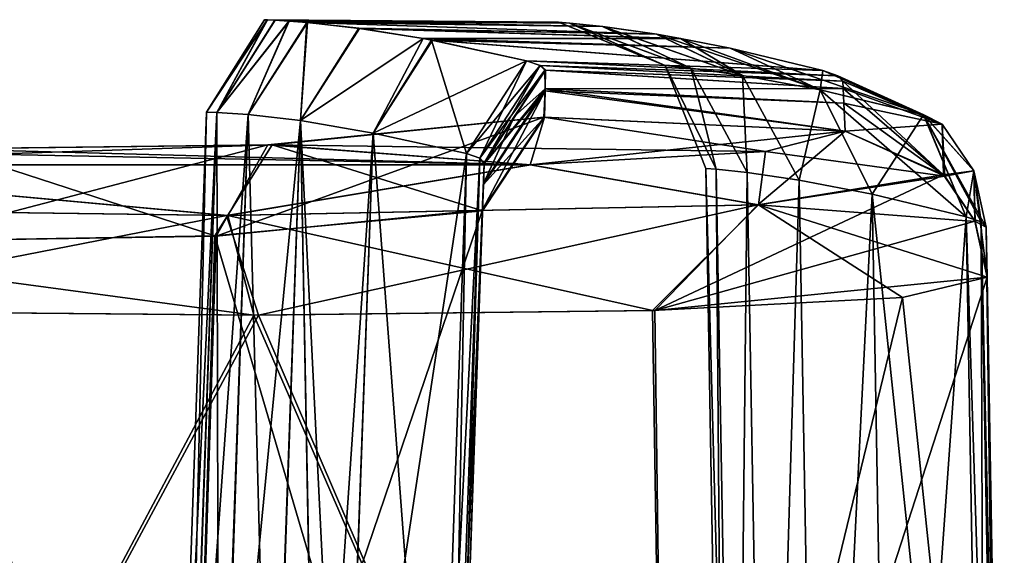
# Model space of a CAD drawing. Extents: x -65 to 803, y -691 to 80.
# Tile 144 of 256: x 51.71 to 57, y 3.12 to 5.99. Entities that reach past the tile are written whole.
import ezdxf

# ---------------------------------------------------------------- set-up
doc = ezdxf.new("R2010")
doc.units = 0
doc.header["$LTSCALE"] = 101.851852
for name, color, linetype in [('424', 7, 'CONTINUOUS'), ('425', 7, 'CONTINUOUS'), ('426', 7, 'CONTINUOUS'), ('427', 7, 'CONTINUOUS'), ('428', 7, 'CONTINUOUS'), ('429', 7, 'CONTINUOUS'), ('459', 7, 'CONTINUOUS'), ('460', 7, 'CONTINUOUS'), ('461', 7, 'CONTINUOUS'), ('462', 7, 'CONTINUOUS'), ('463', 7, 'CONTINUOUS'), ('464', 7, 'CONTINUOUS'), ('465', 7, 'CONTINUOUS'), ('466', 7, 'CONTINUOUS'), ('520', 7, 'CONTINUOUS'), ('521', 7, 'CONTINUOUS'), ('522', 7, 'CONTINUOUS'), ('524', 7, 'CONTINUOUS'), ('525', 7, 'CONTINUOUS'), ('526', 7, 'CONTINUOUS'), ('547', 7, 'CONTINUOUS'), ('548', 7, 'CONTINUOUS'), ('549', 7, 'CONTINUOUS'), ('550', 7, 'CONTINUOUS'), ('551', 7, 'CONTINUOUS'), ('552', 7, 'CONTINUOUS'), ('553', 7, 'CONTINUOUS'), ('554', 7, 'CONTINUOUS'), ('557', 7, 'CONTINUOUS')]:
    doc.layers.add(name, color=color, linetype=linetype)

msp = doc.modelspace()

# ---------------------------------------------------------------- linework, layer by layer
at = {"layer": '424', "color": 7, "linetype": 'CONTINUOUS'}
for points in [[(53.0692, 5.3222, -48.9796), (54.1979, 4.9679, -43.5), (54.531, 5.4702, -43.5174), (53.0692, 5.3222, -48.9796)], [(51.0546, 4.8037, -51.0665), (52.761, 4.8325, -48.8459), (51.3222, 5.3006, -51.2812), (51.0546, 4.8037, -51.0665)], [(51.3222, 5.3006, -51.2812), (52.761, 4.8325, -48.8459), (53.0692, 5.3222, -48.9796), (51.3222, 5.3006, -51.2812)], [(52.761, 4.8325, -48.8459), (54.1979, 4.9679, -43.5), (53.0692, 5.3222, -48.9796), (52.761, 4.8325, -48.8459)]]:
    msp.add_3dface(points, dxfattribs=at)
at = {"layer": '425', "color": 7, "linetype": 'CONTINUOUS'}
for points in [[(54.5326, 5.7229, -34.6125), (54.5344, 5.6226, -38.664), (54.3728, 5.4786, -34.607), (54.5326, 5.7229, -34.6125)], [(54.531, 5.4702, -43.5174), (54.2029, 5.1089, -39.0509), (54.5342, 5.6124, -39.0289), (54.531, 5.4702, -43.5174)], [(54.2029, 5.1089, -39.0509), (54.2067, 5.2201, -34.6013), (54.5342, 5.6124, -39.0289), (54.2029, 5.1089, -39.0509)], [(54.5342, 5.6124, -39.0289), (54.2067, 5.2201, -34.6013), (54.5344, 5.6226, -38.664), (54.5342, 5.6124, -39.0289)], [(54.5344, 5.6226, -38.664), (54.2067, 5.2201, -34.6013), (54.3728, 5.4786, -34.607), (54.5344, 5.6226, -38.664)], [(54.531, 5.4702, -43.5174), (54.1979, 4.9679, -43.5), (54.2029, 5.1089, -39.0509), (54.531, 5.4702, -43.5174)]]:
    msp.add_3dface(points, dxfattribs=at)
at = {"layer": '426', "color": 7, "linetype": 'CONTINUOUS'}
for points in [[(54.5083, 5.7476, -33.485), (54.1122, 5.2744, -32.3765), (54.4347, 5.7722, -32.3597), (54.5083, 5.7476, -33.485)], [(54.1837, 5.2499, -33.4879), (54.1122, 5.2744, -32.3765), (54.5083, 5.7476, -33.485), (54.1837, 5.2499, -33.4879)], [(54.5326, 5.7229, -34.6125), (54.1837, 5.2499, -33.4879), (54.5083, 5.7476, -33.485), (54.5326, 5.7229, -34.6125)], [(54.5326, 5.7229, -34.6125), (54.2067, 5.2201, -34.6013), (54.1837, 5.2499, -33.4879), (54.5326, 5.7229, -34.6125)], [(54.2067, 5.2201, -34.6013), (54.5326, 5.7229, -34.6125), (54.3728, 5.4786, -34.607), (54.2067, 5.2201, -34.6013)]]:
    msp.add_3dface(points, dxfattribs=at)
at = {"layer": '427', "color": 7, "linetype": 'CONTINUOUS'}
for points in [[(53.043, 5.9933, -3.3586), (52.7164, 5.4966, 0), (53.028, 5.9941, -0.1563), (53.043, 5.9933, -3.3586)], [(53.028, 5.9941, -0.1563), (52.7164, 5.4966, 0), (53.0413, 5.9935, 3.0747), (53.028, 5.9941, -0.1563)], [(52.7164, 5.4966, 0), (52.7725, 5.4958, 6.4816), (53.0413, 5.9935, 3.0747), (52.7164, 5.4966, 0)], [(52.7725, 5.4958, -6.4816), (52.7164, 5.4966, 0), (53.043, 5.9933, -3.3586), (52.7725, 5.4958, -6.4816)], [(53.0413, 5.9935, 3.0747), (52.7725, 5.4958, 6.4816), (53.0826, 5.9912, 6.3511), (53.0413, 5.9935, 3.0747)], [(53.0857, 5.991, -6.5441), (52.7725, 5.4958, -6.4816), (53.043, 5.9933, -3.3586), (53.0857, 5.991, -6.5441)], [(53.0826, 5.9912, 6.3511), (52.7725, 5.4958, 6.4816), (53.1579, 5.9866, 9.6581), (53.0826, 5.9912, 6.3511)], [(53.1593, 5.9864, -9.7574), (52.7725, 5.4958, -6.4816), (53.0857, 5.991, -6.5441), (53.1593, 5.9864, -9.7574)], [(52.7725, 5.4958, 6.4816), (52.9407, 5.4844, 12.9644), (53.1579, 5.9866, 9.6581), (52.7725, 5.4958, 6.4816)], [(52.9407, 5.4844, -12.9644), (52.7725, 5.4958, -6.4816), (53.1593, 5.9864, -9.7574), (52.9407, 5.4844, -12.9644)], [(53.1579, 5.9866, 9.6581), (52.9407, 5.4844, 12.9644), (53.2559, 5.9786, 12.9549), (53.1579, 5.9866, 9.6581)], [(53.2578, 5.9785, -12.9878), (52.9407, 5.4844, -12.9644), (53.1593, 5.9864, -9.7574), (53.2578, 5.9785, -12.9878)], [(52.9407, 5.4844, 12.9644), (53.2202, 5.4516, 19.4397), (53.2559, 5.9786, 12.9549), (52.9407, 5.4844, 12.9644)], [(53.2202, 5.4516, -19.4397), (52.9407, 5.4844, -12.9644), (53.2578, 5.9785, -12.9878), (53.2202, 5.4516, -19.4397)], [(53.2559, 5.9786, 12.9549), (53.2202, 5.4516, 19.4397), (53.5334, 5.9478, 19.3687), (53.2559, 5.9786, 12.9549)], [(53.5372, 5.9473, -19.4354), (53.2202, 5.4516, -19.4397), (53.2578, 5.9785, -12.9878), (53.5372, 5.9473, -19.4354)], [(53.5334, 5.9478, 19.3687), (53.2202, 5.4516, 19.4397), (53.8796, 5.8927, 25.1904), (53.5334, 5.9478, 19.3687)], [(53.8795, 5.8927, -25.1871), (53.2202, 5.4516, -19.4397), (53.5372, 5.9473, -19.4354), (53.8795, 5.8927, -25.1871)], [(53.2202, 5.4516, 19.4397), (53.6106, 5.3851, 25.9076), (53.8796, 5.8927, 25.1904), (53.2202, 5.4516, 19.4397)], [(53.6106, 5.3851, -25.9076), (53.2202, 5.4516, -19.4397), (53.8795, 5.8927, -25.1871), (53.6106, 5.3851, -25.9076)], [(53.8796, 5.8927, 25.1904), (53.6106, 5.3851, 25.9076), (53.9246, 5.8842, 25.8579), (53.8796, 5.8927, 25.1904)], [(53.9293, 5.8833, -25.925), (53.6106, 5.3851, -25.9076), (53.8795, 5.8927, -25.1871), (53.9293, 5.8833, -25.925)], [(53.6106, 5.3851, 25.9076), (54.1122, 5.2744, 32.3765), (53.9246, 5.8842, 25.8579), (53.6106, 5.3851, 25.9076)], [(54.4347, 5.7722, -32.3597), (53.6106, 5.3851, -25.9076), (53.9293, 5.8833, -25.925), (54.4347, 5.7722, -32.3597)], [(53.9246, 5.8842, 25.8579), (54.1122, 5.2744, 32.3765), (54.4347, 5.7722, 32.3597), (53.9246, 5.8842, 25.8579)], [(54.4347, 5.7722, -32.3597), (54.1122, 5.2744, -32.3765), (53.6106, 5.3851, -25.9076), (54.4347, 5.7722, -32.3597)]]:
    msp.add_3dface(points, dxfattribs=at)
at = {"layer": '428', "color": 7, "linetype": 'CONTINUOUS'}
for points in [[(54.4347, 5.7722, 32.3597), (54.1122, 5.2744, 32.3765), (54.1837, 5.2499, 33.4879), (54.4347, 5.7722, 32.3597)], [(54.5081, 5.7476, 33.485), (54.4347, 5.7722, 32.3597), (54.1837, 5.2499, 33.4879), (54.5081, 5.7476, 33.485)], [(54.2069, 5.2252, 34.6013), (54.5081, 5.7476, 33.485), (54.1837, 5.2499, 33.4879), (54.2069, 5.2252, 34.6013)], [(54.5357, 5.7228, 34.6125), (54.5081, 5.7476, 33.485), (54.2069, 5.2252, 34.6013), (54.5357, 5.7228, 34.6125)], [(54.3709, 5.4757, 34.607), (54.5357, 5.7228, 34.6125), (54.2069, 5.2252, 34.6013), (54.3709, 5.4757, 34.607)]]:
    msp.add_3dface(points, dxfattribs=at)
at = {"layer": '429', "color": 7, "linetype": 'CONTINUOUS'}
for points in [[(53.043, 5.9933, -3.3586), (53.028, 5.9941, -0.1563), (54.6661, 5.9757, -6.5828), (53.043, 5.9933, -3.3586)], [(53.028, 5.9941, -0.1563), (53.0413, 5.9935, 3.0747), (54.6063, 5.9809, 0.0185), (53.028, 5.9941, -0.1563)], [(54.6661, 5.9757, -6.5828), (53.028, 5.9941, -0.1563), (54.6063, 5.9809, 0.0185), (54.6661, 5.9757, -6.5828)], [(53.0413, 5.9935, 3.0747), (53.0826, 5.9912, 6.3511), (54.6063, 5.9809, 0.0185), (53.0413, 5.9935, 3.0747)], [(53.0857, 5.991, -6.5441), (53.043, 5.9933, -3.3586), (54.6661, 5.9757, -6.5828), (53.0857, 5.991, -6.5441)], [(53.0826, 5.9912, 6.3511), (53.1579, 5.9866, 9.6581), (54.6667, 5.9756, 6.6153), (53.0826, 5.9912, 6.3511)], [(54.6063, 5.9809, 0.0185), (53.0826, 5.9912, 6.3511), (54.6667, 5.9756, 6.6153), (54.6063, 5.9809, 0.0185)], [(53.1593, 5.9864, -9.7574), (53.0857, 5.991, -6.5441), (54.8427, 5.9568, -13.1447), (53.1593, 5.9864, -9.7574)], [(54.8427, 5.9568, -13.1447), (53.0857, 5.991, -6.5441), (54.6661, 5.9757, -6.5828), (54.8427, 5.9568, -13.1447)], [(53.1579, 5.9866, 9.6581), (53.2559, 5.9786, 12.9549), (54.8435, 5.9567, 13.1659), (53.1579, 5.9866, 9.6581)], [(54.6667, 5.9756, 6.6153), (53.1579, 5.9866, 9.6581), (54.8435, 5.9567, 13.1659), (54.6667, 5.9756, 6.6153)], [(53.2578, 5.9785, -12.9878), (53.1593, 5.9864, -9.7574), (54.8427, 5.9568, -13.1447), (53.2578, 5.9785, -12.9878)], [(53.2559, 5.9786, 12.9549), (53.5334, 5.9478, 19.3687), (55.1335, 5.9155, 19.6345), (53.2559, 5.9786, 12.9549)], [(54.8435, 5.9567, 13.1659), (53.2559, 5.9786, 12.9549), (55.1335, 5.9155, 19.6345), (54.8435, 5.9567, 13.1659)], [(53.5372, 5.9473, -19.4354), (53.2578, 5.9785, -12.9878), (55.133, 5.9156, -19.6258), (53.5372, 5.9473, -19.4354)], [(55.133, 5.9156, -19.6258), (53.2578, 5.9785, -12.9878), (54.8427, 5.9568, -13.1447), (55.133, 5.9156, -19.6258)], [(53.5334, 5.9478, 19.3687), (53.8796, 5.8927, 25.1904), (55.2619, 5.8936, 21.8944), (53.5334, 5.9478, 19.3687)], [(53.5334, 5.9478, 19.3687), (55.2619, 5.8936, 21.8944), (55.1335, 5.9155, 19.6345), (53.5334, 5.9478, 19.3687)], [(53.8795, 5.8927, -25.1871), (53.5372, 5.9473, -19.4354), (55.2619, 5.8936, -21.8944), (53.8795, 5.8927, -25.1871)], [(55.2619, 5.8936, -21.8944), (53.5372, 5.9473, -19.4354), (55.133, 5.9156, -19.6258), (55.2619, 5.8936, -21.8944)], [(53.8795, 5.8927, -25.1871), (55.2619, 5.8936, -21.8944), (55.5287, 5.8407, -26.0016), (53.8795, 5.8927, -25.1871)], [(53.9293, 5.8833, -25.925), (53.8795, 5.8927, -25.1871), (55.5287, 5.8407, -26.0016), (53.9293, 5.8833, -25.925)], [(55.2619, 5.8936, 21.8944), (53.8796, 5.8927, 25.1904), (55.5287, 5.8407, 26.0015), (55.2619, 5.8936, 21.8944)], [(53.8796, 5.8927, 25.1904), (53.9246, 5.8842, 25.8579), (55.5287, 5.8407, 26.0015), (53.8796, 5.8927, 25.1904)], [(53.9246, 5.8842, 25.8579), (54.4347, 5.7722, 32.3597), (56.026, 5.721, 32.2292), (53.9246, 5.8842, 25.8579)], [(55.5287, 5.8407, 26.0015), (53.9246, 5.8842, 25.8579), (56.026, 5.721, 32.2292), (55.5287, 5.8407, 26.0015)], [(54.4347, 5.7722, -32.3597), (53.9293, 5.8833, -25.925), (56.026, 5.721, -32.2292), (54.4347, 5.7722, -32.3597)], [(56.026, 5.721, -32.2292), (53.9293, 5.8833, -25.925), (55.5287, 5.8407, -26.0016), (56.026, 5.721, -32.2292)], [(54.5083, 5.7476, -33.485), (54.4347, 5.7722, -32.3597), (56.1055, 5.6927, -33.4235), (54.5083, 5.7476, -33.485)], [(56.1055, 5.6927, -33.4235), (54.4347, 5.7722, -32.3597), (56.026, 5.721, -32.2292), (56.1055, 5.6927, -33.4235)], [(54.4347, 5.7722, 32.3597), (54.5081, 5.7476, 33.485), (56.1055, 5.6927, 33.4235), (54.4347, 5.7722, 32.3597)], [(56.026, 5.721, 32.2292), (54.4347, 5.7722, 32.3597), (56.1055, 5.6927, 33.4235), (56.026, 5.721, 32.2292)], [(54.5081, 5.7476, 33.485), (54.5357, 5.7228, 34.6125), (56.1332, 5.6643, 34.6203), (54.5081, 5.7476, 33.485)], [(56.1055, 5.6927, 33.4235), (54.5081, 5.7476, 33.485), (56.1332, 5.6643, 34.6203), (56.1055, 5.6927, 33.4235)], [(54.5326, 5.7229, -34.6125), (54.5083, 5.7476, -33.485), (56.1332, 5.6643, -34.6203), (54.5326, 5.7229, -34.6125)], [(56.1332, 5.6643, -34.6203), (54.5083, 5.7476, -33.485), (56.1055, 5.6927, -33.4235), (56.1332, 5.6643, -34.6203)], [(54.5344, 5.6226, -38.664), (54.5326, 5.7229, -34.6125), (56.1356, 5.6235, -36.2651), (54.5344, 5.6226, -38.664)], [(56.1356, 5.6235, -36.2651), (54.5326, 5.7229, -34.6125), (56.1332, 5.6643, -34.6203), (56.1356, 5.6235, -36.2651)], [(54.5357, 5.7228, 34.6125), (54.5343, 5.6226, 38.6637), (56.1356, 5.6235, 36.2651), (54.5357, 5.7228, 34.6125)], [(54.5357, 5.7228, 34.6125), (56.1356, 5.6235, 36.2651), (56.1332, 5.6643, 34.6203), (54.5357, 5.7228, 34.6125)], [(54.5342, 5.6124, 39.0289), (54.5279, 5.4703, 43.5174), (56.1448, 5.3955, 43.5291), (54.5342, 5.6124, 39.0289)], [(54.531, 5.4702, -43.5174), (54.5342, 5.6124, -39.0289), (56.1448, 5.3955, -43.5291), (54.531, 5.4702, -43.5174)], [(54.5342, 5.6124, -39.0289), (54.5344, 5.6226, -38.664), (56.1448, 5.3955, -43.5291), (54.5342, 5.6124, -39.0289)], [(54.5343, 5.6226, 38.6637), (54.5342, 5.6124, 39.0289), (56.139, 5.5459, 39.0414), (54.5343, 5.6226, 38.6637)], [(56.139, 5.5459, 39.0414), (54.5342, 5.6124, 39.0289), (56.1448, 5.3955, 43.5291), (56.139, 5.5459, 39.0414)], [(56.1356, 5.6235, 36.2651), (54.5343, 5.6226, 38.6637), (56.139, 5.5459, 39.0414), (56.1356, 5.6235, 36.2651)], [(54.5344, 5.6226, -38.664), (56.1356, 5.6235, -36.2651), (56.139, 5.5459, -39.0414), (54.5344, 5.6226, -38.664)], [(56.1448, 5.3955, -43.5291), (54.5344, 5.6226, -38.664), (56.139, 5.5459, -39.0414), (56.1448, 5.3955, -43.5291)], [(54.5279, 5.4703, 43.5174), (53.0456, 5.3214, 49.0232), (55.7171, 5.2866, 46.804), (54.5279, 5.4703, 43.5174)], [(53.0692, 5.3222, -48.9796), (54.531, 5.4702, -43.5174), (54.4545, 5.215, -49.8536), (53.0692, 5.3222, -48.9796)], [(54.4545, 5.215, -49.8536), (54.531, 5.4702, -43.5174), (56.1448, 5.3955, -43.5291), (54.4545, 5.215, -49.8536)], [(56.1448, 5.3955, 43.5291), (54.5279, 5.4703, 43.5174), (55.7171, 5.2866, 46.804), (56.1448, 5.3955, 43.5291)], [(51.2806, 5.3006, 51.3228), (48.9773, 5.3223, 53.0702), (54.4586, 5.2151, 49.8479), (51.2806, 5.3006, 51.3228)], [(54.4586, 5.2151, 49.8479), (48.9773, 5.3223, 53.0702), (49.853, 5.215, 54.4546), (54.4586, 5.2151, 49.8479)], [(51.3222, 5.3006, -51.2812), (53.0692, 5.3222, -48.9796), (49.8474, 5.2151, -54.4586), (51.3222, 5.3006, -51.2812)], [(49.8474, 5.2151, -54.4586), (53.0692, 5.3222, -48.9796), (54.4545, 5.215, -49.8536), (49.8474, 5.2151, -54.4586)], [(53.0456, 5.3214, 49.0232), (51.2806, 5.3006, 51.3228), (54.4586, 5.2151, 49.8479), (53.0456, 5.3214, 49.0232)], [(55.7171, 5.2866, 46.804), (53.0456, 5.3214, 49.0232), (54.4586, 5.2151, 49.8479), (55.7171, 5.2866, 46.804)]]:
    msp.add_3dface(points, dxfattribs=at)
at = {"layer": '459', "color": 7, "linetype": 'CONTINUOUS'}
for points in [[(55.1236, 4.4313, -50.1882), (56.9073, 4.6108, -43.5), (55.1913, -0.7, -50.25), (55.1236, 4.4313, -50.1882)], [(56.9073, 4.6108, -43.5), (57, -0.7, -43.5), (55.1913, -0.7, -50.25), (56.9073, 4.6108, -43.5)], [(50.2103, 4.4309, -55.1108), (52.9953, 4.4061, -52.9705), (50.25, -0.7, -55.1913), (50.2103, 4.4309, -55.1108)], [(50.25, -0.7, -55.1913), (52.9953, 4.4061, -52.9705), (55.1913, -0.7, -50.25), (50.25, -0.7, -55.1913)], [(52.9953, 4.4061, -52.9705), (55.1236, 4.4313, -50.1882), (55.1913, -0.7, -50.25), (52.9953, 4.4061, -52.9705)]]:
    msp.add_3dface(points, dxfattribs=at)
at = {"layer": '460', "color": 7, "linetype": 'CONTINUOUS'}
for points in [[(56.9047, 4.7599, -39.0511), (56.9026, 4.8791, -34.6013), (57, -0.7, -39.0507), (56.9047, 4.7599, -39.0511)], [(57, -0.7, -39.0507), (56.9026, 4.8791, -34.6013), (57, -0.7, -34.6013), (57, -0.7, -39.0507)], [(57, -0.7, -43.5), (56.9073, 4.6108, -43.5), (56.9047, 4.7599, -39.0511), (57, -0.7, -43.5)], [(57, -0.7, -43.5), (56.9047, 4.7599, -39.0511), (57, -0.7, -39.0507), (57, -0.7, -43.5)]]:
    msp.add_3dface(points, dxfattribs=at)
at = {"layer": '461', "color": 7, "linetype": 'CONTINUOUS'}
for points in [[(56.8755, 4.9074, -33.3712), (56.7951, 4.9356, -32.1434), (56.9733, -0.7, -33.367), (56.8755, 4.9074, -33.3712)], [(56.9733, -0.7, -33.367), (56.7951, 4.9356, -32.1434), (56.8931, -0.7, -32.1349), (56.9733, -0.7, -33.367)], [(57, -0.7, -34.6013), (56.9026, 4.8791, -34.6013), (56.8755, 4.9074, -33.3712), (57, -0.7, -34.6013)], [(57, -0.7, -34.6013), (56.8755, 4.9074, -33.3712), (56.9733, -0.7, -33.367), (57, -0.7, -34.6013)]]:
    msp.add_3dface(points, dxfattribs=at)
at = {"layer": '462', "color": 7, "linetype": 'CONTINUOUS'}
for points in [[(55.3971, 5.1952), (55.4528, 5.191, 6.4286), (55.5, -0.7), (55.3971, 5.1952)], [(55.4528, 5.191, -6.4286), (55.3971, 5.1952), (55.5558, -0.7, -6.4347), (55.4528, 5.191, -6.4286)], [(55.5558, -0.7, -6.4347), (55.3971, 5.1952), (55.5, -0.7), (55.5558, -0.7, -6.4347)], [(55.4528, 5.191, 6.4286), (55.6201, 5.1726, 12.8574), (55.5558, -0.7, 6.4347), (55.4528, 5.191, 6.4286)], [(55.5, -0.7), (55.4528, 5.191, 6.4286), (55.5558, -0.7, 6.4347), (55.5, -0.7)], [(55.6201, 5.1726, -12.8574), (55.4528, 5.191, -6.4286), (55.5558, -0.7, -6.4347), (55.6201, 5.1726, -12.8574)], [(55.5558, -0.7, 6.4347), (55.6201, 5.1726, 12.8574), (55.723, -0.7, 12.8675), (55.5558, -0.7, 6.4347)], [(55.723, -0.7, -12.8675), (55.6201, 5.1726, -12.8574), (55.5558, -0.7, -6.4347), (55.723, -0.7, -12.8675)], [(55.6201, 5.1726, 12.8574), (55.8992, 5.132, 19.2861), (55.723, -0.7, 12.8675), (55.6201, 5.1726, 12.8574)], [(55.8992, 5.132, -19.2861), (55.6201, 5.1726, -12.8574), (55.723, -0.7, -12.8675), (55.8992, 5.132, -19.2861)], [(55.723, -0.7, 12.8675), (55.8992, 5.132, 19.2861), (56.0017, -0.7, 19.2964), (55.723, -0.7, 12.8675)], [(56.0017, -0.7, -19.2964), (55.8992, 5.132, -19.2861), (55.723, -0.7, -12.8675), (56.0017, -0.7, -19.2964)], [(55.8992, 5.132, 19.2861), (56.2907, 5.0573, 25.7149), (56.0017, -0.7, 19.2964), (55.8992, 5.132, 19.2861)], [(56.2907, 5.0573, -25.7149), (55.8992, 5.132, -19.2861), (56.0017, -0.7, -19.2964), (56.2907, 5.0573, -25.7149)], [(56.0017, -0.7, 19.2964), (56.2907, 5.0573, 25.7149), (56.3918, -0.7, 25.7195), (56.0017, -0.7, 19.2964)], [(56.3918, -0.7, -25.7195), (56.2907, 5.0573, -25.7149), (56.0017, -0.7, -19.2964), (56.3918, -0.7, -25.7195)], [(56.8931, -0.7, -32.1349), (56.7951, 4.9356, -32.1434), (56.2907, 5.0573, -25.7149), (56.8931, -0.7, -32.1349)], [(56.8931, -0.7, -32.1349), (56.2907, 5.0573, -25.7149), (56.3918, -0.7, -25.7195), (56.8931, -0.7, -32.1349)], [(56.2907, 5.0573, 25.7149), (56.7951, 4.9356, 32.1434), (56.3918, -0.7, 25.7195), (56.2907, 5.0573, 25.7149)], [(56.3918, -0.7, 25.7195), (56.7951, 4.9356, 32.1434), (56.8931, -0.7, 32.1349), (56.3918, -0.7, 25.7195)]]:
    msp.add_3dface(points, dxfattribs=at)
at = {"layer": '463', "color": 7, "linetype": 'CONTINUOUS'}
for points in [[(54.6661, 5.9757, -6.5828), (54.6063, 5.9809, 0.0185), (55.1783, 5.7473, -3.5743), (54.6661, 5.9757, -6.5828)], [(54.6063, 5.9809, 0.0185), (54.6667, 5.9756, 6.6153), (55.1783, 5.7473, 3.5743), (54.6063, 5.9809, 0.0185)], [(55.1783, 5.7473, -3.5743), (54.6063, 5.9809, 0.0185), (55.1783, 5.7473, 3.5743), (55.1783, 5.7473, -3.5743)], [(54.8427, 5.9568, -13.1447), (54.6661, 5.9757, -6.5828), (55.3169, 5.7332, -10.7231), (54.8427, 5.9568, -13.1447)], [(55.3169, 5.7332, -10.7231), (54.6661, 5.9757, -6.5828), (55.1783, 5.7473, -3.5743), (55.3169, 5.7332, -10.7231)], [(54.6667, 5.9756, 6.6153), (54.8435, 5.9567, 13.1659), (55.3169, 5.7332, 10.7231), (54.6667, 5.9756, 6.6153)], [(55.1783, 5.7473, 3.5743), (54.6667, 5.9756, 6.6153), (55.3169, 5.7332, 10.7231), (55.1783, 5.7473, 3.5743)], [(55.133, 5.9156, -19.6258), (54.8427, 5.9568, -13.1447), (55.5943, 5.6947, -17.8728), (55.133, 5.9156, -19.6258)], [(55.5943, 5.6947, -17.8728), (54.8427, 5.9568, -13.1447), (55.3169, 5.7332, -10.7231), (55.5943, 5.6947, -17.8728)], [(54.8435, 5.9567, 13.1659), (55.1335, 5.9155, 19.6345), (55.5943, 5.6947, 17.8728), (54.8435, 5.9567, 13.1659)], [(55.3169, 5.7332, 10.7231), (54.8435, 5.9567, 13.1659), (55.5943, 5.6947, 17.8728), (55.3169, 5.7332, 10.7231)], [(55.2619, 5.8936, -21.8944), (55.133, 5.9156, -19.6258), (56.0109, 5.6178, -25.0238), (55.2619, 5.8936, -21.8944)], [(56.0109, 5.6178, -25.0238), (55.133, 5.9156, -19.6258), (55.5943, 5.6947, -17.8728), (56.0109, 5.6178, -25.0238)], [(55.1335, 5.9155, 19.6345), (55.2619, 5.8936, 21.8944), (55.5943, 5.6947, 17.8728), (55.1335, 5.9155, 19.6345)], [(55.2619, 5.8936, 21.8944), (55.5287, 5.8407, 26.0015), (56.0109, 5.6178, 25.0238), (55.2619, 5.8936, 21.8944)], [(55.5943, 5.6947, 17.8728), (55.2619, 5.8936, 21.8944), (56.0109, 5.6178, 25.0238), (55.5943, 5.6947, 17.8728)], [(55.5287, 5.8407, -26.0016), (55.2619, 5.8936, -21.8944), (56.0109, 5.6178, -25.0238), (55.5287, 5.8407, -26.0016)], [(55.5287, 5.8407, 26.0015), (56.026, 5.721, 32.2292), (56.0109, 5.6178, 25.0238), (55.5287, 5.8407, 26.0015)], [(56.026, 5.721, -32.2292), (55.5287, 5.8407, -26.0016), (56.5672, 5.4828, -32.1762), (56.026, 5.721, -32.2292)], [(56.5672, 5.4828, -32.1762), (55.5287, 5.8407, -26.0016), (56.0109, 5.6178, -25.0238), (56.5672, 5.4828, -32.1762)], [(55.4528, 5.191, 6.4286), (55.3971, 5.1952), (55.1783, 5.7473, 3.5743), (55.4528, 5.191, 6.4286)], [(55.4528, 5.191, 6.4286), (55.1783, 5.7473, 3.5743), (55.3169, 5.7332, 10.7231), (55.4528, 5.191, 6.4286)], [(55.3971, 5.1952), (55.4528, 5.191, -6.4286), (55.1783, 5.7473, -3.5743), (55.3971, 5.1952)], [(55.3971, 5.1952), (55.1783, 5.7473, -3.5743), (55.1783, 5.7473, 3.5743), (55.3971, 5.1952)], [(55.4528, 5.191, -6.4286), (55.3169, 5.7332, -10.7231), (55.1783, 5.7473, -3.5743), (55.4528, 5.191, -6.4286)], [(55.6201, 5.1726, 12.8574), (55.4528, 5.191, 6.4286), (55.3169, 5.7332, 10.7231), (55.6201, 5.1726, 12.8574)], [(55.6201, 5.1726, 12.8574), (55.3169, 5.7332, 10.7231), (55.5943, 5.6947, 17.8728), (55.6201, 5.1726, 12.8574)], [(55.4528, 5.191, -6.4286), (55.6201, 5.1726, -12.8574), (55.3169, 5.7332, -10.7231), (55.4528, 5.191, -6.4286)], [(55.6201, 5.1726, -12.8574), (55.5943, 5.6947, -17.8728), (55.3169, 5.7332, -10.7231), (55.6201, 5.1726, -12.8574)], [(56.0109, 5.6178, 25.0238), (56.026, 5.721, 32.2292), (56.5669, 5.4831, 32.1763), (56.0109, 5.6178, 25.0238)], [(55.8992, 5.132, 19.2861), (55.6201, 5.1726, 12.8574), (55.5943, 5.6947, 17.8728), (55.8992, 5.132, 19.2861)], [(55.8992, 5.132, 19.2861), (55.5943, 5.6947, 17.8728), (56.0109, 5.6178, 25.0238), (55.8992, 5.132, 19.2861)], [(55.6201, 5.1726, -12.8574), (55.8992, 5.132, -19.2861), (55.5943, 5.6947, -17.8728), (55.6201, 5.1726, -12.8574)], [(55.8992, 5.132, -19.2861), (56.0109, 5.6178, -25.0238), (55.5943, 5.6947, -17.8728), (55.8992, 5.132, -19.2861)], [(56.2907, 5.0573, 25.7149), (55.8992, 5.132, 19.2861), (56.0109, 5.6178, 25.0238), (56.2907, 5.0573, 25.7149)], [(55.8992, 5.132, -19.2861), (56.2907, 5.0573, -25.7149), (56.0109, 5.6178, -25.0238), (55.8992, 5.132, -19.2861)], [(56.2907, 5.0573, -25.7149), (56.7951, 4.9356, -32.1434), (56.0109, 5.6178, -25.0238), (56.2907, 5.0573, -25.7149)], [(56.7951, 4.9356, -32.1434), (56.5672, 5.4828, -32.1762), (56.0109, 5.6178, -25.0238), (56.7951, 4.9356, -32.1434)], [(56.2907, 5.0573, 25.7149), (56.0109, 5.6178, 25.0238), (56.5669, 5.4831, 32.1763), (56.2907, 5.0573, 25.7149)], [(56.7951, 4.9356, 32.1434), (56.2907, 5.0573, 25.7149), (56.5669, 5.4831, 32.1763), (56.7951, 4.9356, 32.1434)]]:
    msp.add_3dface(points, dxfattribs=at)
at = {"layer": '464', "color": 7, "linetype": 'CONTINUOUS'}
for points in [[(56.026, 5.721, 32.2292), (56.1055, 5.6927, 33.4235), (56.5669, 5.4831, 32.1763), (56.026, 5.721, 32.2292)], [(56.1055, 5.6927, 33.4235), (56.1332, 5.6643, 34.6203), (56.5669, 5.4831, 32.1763), (56.1055, 5.6927, 33.4235)], [(56.5669, 5.4831, 32.1763), (56.1332, 5.6643, 34.6203), (56.6667, 5.4323, 34.6145), (56.5669, 5.4831, 32.1763)], [(56.7951, 4.9356, 32.1434), (56.5669, 5.4831, 32.1763), (56.8755, 4.9074, 33.3712), (56.7951, 4.9356, 32.1434)], [(56.8755, 4.9074, 33.3712), (56.5669, 5.4831, 32.1763), (56.9026, 4.8791, 34.6013), (56.8755, 4.9074, 33.3712)], [(56.9026, 4.8791, 34.6013), (56.5669, 5.4831, 32.1763), (56.837, 5.1827, 34.6085), (56.9026, 4.8791, 34.6013)], [(56.837, 5.1827, 34.6085), (56.5669, 5.4831, 32.1763), (56.6667, 5.4323, 34.6145), (56.837, 5.1827, 34.6085)]]:
    msp.add_3dface(points, dxfattribs=at)
at = {"layer": '465', "color": 7, "linetype": 'CONTINUOUS'}
for points in [[(56.1332, 5.6643, 34.6203), (56.1356, 5.6235, 36.2651), (56.6815, 5.1537, 43.5203), (56.1332, 5.6643, 34.6203)], [(56.6667, 5.4323, 34.6145), (56.1332, 5.6643, 34.6203), (56.6815, 5.1537, 43.5203), (56.6667, 5.4323, 34.6145)], [(56.1356, 5.6235, 36.2651), (56.139, 5.5459, 39.0414), (56.6815, 5.1537, 43.5203), (56.1356, 5.6235, 36.2651)], [(56.139, 5.5459, 39.0414), (56.1448, 5.3955, 43.5291), (56.6815, 5.1537, 43.5203), (56.139, 5.5459, 39.0414)], [(56.837, 5.1827, 34.6085), (56.6667, 5.4323, 34.6145), (56.6815, 5.1537, 43.5203), (56.837, 5.1827, 34.6085)], [(56.8436, 4.9098, 43.5111), (56.837, 5.1827, 34.6085), (56.6815, 5.1537, 43.5203), (56.8436, 4.9098, 43.5111)], [(56.9026, 4.8791, 34.6013), (56.837, 5.1827, 34.6085), (56.9073, 4.6108, 43.5), (56.9026, 4.8791, 34.6013)], [(56.9073, 4.6108, 43.5), (56.837, 5.1827, 34.6085), (56.8436, 4.9098, 43.5111), (56.9073, 4.6108, 43.5)], [(56.9047, 4.7599, 39.0511), (56.9026, 4.8791, 34.6013), (56.9073, 4.6108, 43.5), (56.9047, 4.7599, 39.0511)]]:
    msp.add_3dface(points, dxfattribs=at)
at = {"layer": '466', "color": 7, "linetype": 'CONTINUOUS'}
for points in [[(56.1448, 5.3955, 43.5291), (55.7171, 5.2866, 46.804), (56.6815, 5.1537, 43.5203), (56.1448, 5.3955, 43.5291)], [(55.7171, 5.2866, 46.804), (54.4586, 5.2151, 49.8479), (55.6805, 4.9997, 48.5574), (55.7171, 5.2866, 46.804)], [(56.6815, 5.1537, 43.5203), (55.7171, 5.2866, 46.804), (55.6805, 4.9997, 48.5574), (56.6815, 5.1537, 43.5203)], [(52.8311, 4.9428, 52.8243), (49.853, 5.215, 54.4546), (48.5683, 4.9994, 55.676), (52.8311, 4.9428, 52.8243)], [(54.4586, 5.2151, 49.8479), (49.853, 5.215, 54.4546), (52.8311, 4.9428, 52.8243), (54.4586, 5.2151, 49.8479)], [(55.6805, 4.9997, 48.5574), (54.4586, 5.2151, 49.8479), (52.8311, 4.9428, 52.8243), (55.6805, 4.9997, 48.5574)], [(56.8436, 4.9098, 43.5111), (56.6815, 5.1537, 43.5203), (55.6805, 4.9997, 48.5574), (56.8436, 4.9098, 43.5111)], [(52.8311, 4.9428, 52.8243), (48.5683, 4.9994, 55.676), (52.9705, 4.4061, 52.9953), (52.8311, 4.9428, 52.8243)], [(52.9705, 4.4061, 52.9953), (48.5683, 4.9994, 55.676), (50.1882, 4.4313, 55.1236), (52.9705, 4.4061, 52.9953)], [(55.6805, 4.9997, 48.5574), (52.8311, 4.9428, 52.8243), (55.1108, 4.4309, 50.2103), (55.6805, 4.9997, 48.5574)], [(56.4532, 4.5024, 46.967), (55.6805, 4.9997, 48.5574), (55.1108, 4.4309, 50.2103), (56.4532, 4.5024, 46.967)], [(56.9073, 4.6108, 43.5), (56.8436, 4.9098, 43.5111), (55.6805, 4.9997, 48.5574), (56.9073, 4.6108, 43.5)], [(56.9073, 4.6108, 43.5), (55.6805, 4.9997, 48.5574), (56.4532, 4.5024, 46.967), (56.9073, 4.6108, 43.5)], [(55.1108, 4.4309, 50.2103), (52.8311, 4.9428, 52.8243), (52.9705, 4.4061, 52.9953), (55.1108, 4.4309, 50.2103)]]:
    msp.add_3dface(points, dxfattribs=at)
at = {"layer": '520', "color": 7, "linetype": 'CONTINUOUS'}
for points in [[(56.8931, -0.7, 32.1349), (56.7951, 4.9356, 32.1434), (56.8755, 4.9074, 33.3712), (56.8931, -0.7, 32.1349)], [(56.8931, -0.7, 32.1349), (56.8755, 4.9074, 33.3712), (56.9733, -0.7, 33.367), (56.8931, -0.7, 32.1349)], [(56.8755, 4.9074, 33.3712), (56.9026, 4.8791, 34.6013), (56.9733, -0.7, 33.367), (56.8755, 4.9074, 33.3712)], [(56.9026, 4.8791, 34.6013), (57, -0.7, 34.6013), (56.9733, -0.7, 33.367), (56.9026, 4.8791, 34.6013)]]:
    msp.add_3dface(points, dxfattribs=at)
at = {"layer": '521', "color": 7, "linetype": 'CONTINUOUS'}
for points in [[(56.9026, 4.8791, 34.6013), (56.9047, 4.7599, 39.0511), (57, -0.7, 34.6013), (56.9026, 4.8791, 34.6013)], [(56.9047, 4.7599, 39.0511), (56.9073, 4.6108, 43.5), (57, -0.7, 39.0507), (56.9047, 4.7599, 39.0511)], [(56.9047, 4.7599, 39.0511), (57, -0.7, 39.0507), (57, -0.7, 34.6013), (56.9047, 4.7599, 39.0511)], [(56.9073, 4.6108, 43.5), (57, -0.7, 43.5), (57, -0.7, 39.0507), (56.9073, 4.6108, 43.5)]]:
    msp.add_3dface(points, dxfattribs=at)
at = {"layer": '522', "color": 7, "linetype": 'CONTINUOUS'}
for points in [[(56.9073, 4.6108, 43.5), (56.4532, 4.5024, 46.967), (57, -0.7, 43.5), (56.9073, 4.6108, 43.5)], [(56.4532, 4.5024, 46.967), (55.1108, 4.4309, 50.2103), (55.1913, -0.7, 50.25), (56.4532, 4.5024, 46.967)], [(57, -0.7, 43.5), (56.4532, 4.5024, 46.967), (55.1913, -0.7, 50.25), (57, -0.7, 43.5)], [(52.9705, 4.4061, 52.9953), (50.1882, 4.4313, 55.1236), (50.25, -0.7, 55.1913), (52.9705, 4.4061, 52.9953)], [(52.9705, 4.4061, 52.9953), (50.25, -0.7, 55.1913), (55.1913, -0.7, 50.25), (52.9705, 4.4061, 52.9953)], [(55.1108, 4.4309, 50.2103), (52.9705, 4.4061, 52.9953), (55.1913, -0.7, 50.25), (55.1108, 4.4309, 50.2103)]]:
    msp.add_3dface(points, dxfattribs=at)
at = {"layer": '524', "color": 7, "linetype": 'CONTINUOUS'}
for points in [[(56.1055, 5.6927, -33.4235), (56.026, 5.721, -32.2292), (56.5672, 5.4828, -32.1762), (56.1055, 5.6927, -33.4235)], [(56.1332, 5.6643, -34.6203), (56.1055, 5.6927, -33.4235), (56.5672, 5.4828, -32.1762), (56.1332, 5.6643, -34.6203)], [(56.1332, 5.6643, -34.6203), (56.5672, 5.4828, -32.1762), (56.6667, 5.4323, -34.6145), (56.1332, 5.6643, -34.6203)], [(56.5672, 5.4828, -32.1762), (56.7951, 4.9356, -32.1434), (56.837, 5.1827, -34.6085), (56.5672, 5.4828, -32.1762)], [(56.6667, 5.4323, -34.6145), (56.5672, 5.4828, -32.1762), (56.837, 5.1827, -34.6085), (56.6667, 5.4323, -34.6145)], [(56.7951, 4.9356, -32.1434), (56.8755, 4.9074, -33.3712), (56.837, 5.1827, -34.6085), (56.7951, 4.9356, -32.1434)], [(56.8755, 4.9074, -33.3712), (56.9026, 4.8791, -34.6013), (56.837, 5.1827, -34.6085), (56.8755, 4.9074, -33.3712)]]:
    msp.add_3dface(points, dxfattribs=at)
at = {"layer": '525', "color": 7, "linetype": 'CONTINUOUS'}
for points in [[(56.1356, 5.6235, -36.2651), (56.1332, 5.6643, -34.6203), (56.6667, 5.4323, -34.6145), (56.1356, 5.6235, -36.2651)], [(56.139, 5.5459, -39.0414), (56.1356, 5.6235, -36.2651), (56.6667, 5.4323, -34.6145), (56.139, 5.5459, -39.0414)], [(56.1448, 5.3955, -43.5291), (56.139, 5.5459, -39.0414), (56.6667, 5.4323, -34.6145), (56.1448, 5.3955, -43.5291)], [(56.1448, 5.3955, -43.5291), (56.6667, 5.4323, -34.6145), (56.6742, 5.1611, -43.5206), (56.1448, 5.3955, -43.5291)], [(56.6667, 5.4323, -34.6145), (56.837, 5.1827, -34.6085), (56.6742, 5.1611, -43.5206), (56.6667, 5.4323, -34.6145)], [(56.6742, 5.1611, -43.5206), (56.837, 5.1827, -34.6085), (56.8425, 4.9124, -43.5112), (56.6742, 5.1611, -43.5206)], [(56.837, 5.1827, -34.6085), (56.9026, 4.8791, -34.6013), (56.8425, 4.9124, -43.5112), (56.837, 5.1827, -34.6085)], [(56.9026, 4.8791, -34.6013), (56.9073, 4.6108, -43.5), (56.8425, 4.9124, -43.5112), (56.9026, 4.8791, -34.6013)], [(56.9073, 4.6108, -43.5), (56.9026, 4.8791, -34.6013), (56.9047, 4.7599, -39.0511), (56.9073, 4.6108, -43.5)]]:
    msp.add_3dface(points, dxfattribs=at)
at = {"layer": '526', "color": 7, "linetype": 'CONTINUOUS'}
for points in [[(54.4545, 5.215, -49.8536), (56.1448, 5.3955, -43.5291), (55.676, 4.9994, -48.5683), (54.4545, 5.215, -49.8536)], [(56.1448, 5.3955, -43.5291), (56.6742, 5.1611, -43.5206), (55.676, 4.9994, -48.5683), (56.1448, 5.3955, -43.5291)], [(48.5574, 4.9997, -55.6805), (49.8474, 5.2151, -54.4586), (52.8243, 4.9428, -52.8311), (48.5574, 4.9997, -55.6805)], [(49.8474, 5.2151, -54.4586), (54.4545, 5.215, -49.8536), (52.8243, 4.9428, -52.8311), (49.8474, 5.2151, -54.4586)], [(52.8243, 4.9428, -52.8311), (54.4545, 5.215, -49.8536), (55.676, 4.9994, -48.5683), (52.8243, 4.9428, -52.8311)], [(55.1236, 4.4313, -50.1882), (56.6742, 5.1611, -43.5206), (56.8425, 4.9124, -43.5112), (55.1236, 4.4313, -50.1882)], [(56.6742, 5.1611, -43.5206), (55.1236, 4.4313, -50.1882), (55.676, 4.9994, -48.5683), (56.6742, 5.1611, -43.5206)], [(50.2103, 4.4309, -55.1108), (48.5574, 4.9997, -55.6805), (52.8243, 4.9428, -52.8311), (50.2103, 4.4309, -55.1108)], [(52.9953, 4.4061, -52.9705), (52.8243, 4.9428, -52.8311), (55.676, 4.9994, -48.5683), (52.9953, 4.4061, -52.9705)], [(55.1236, 4.4313, -50.1882), (52.9953, 4.4061, -52.9705), (55.676, 4.9994, -48.5683), (55.1236, 4.4313, -50.1882)], [(52.9953, 4.4061, -52.9705), (50.2103, 4.4309, -55.1108), (52.8243, 4.9428, -52.8311), (52.9953, 4.4061, -52.9705)], [(56.9073, 4.6108, -43.5), (55.1236, 4.4313, -50.1882), (56.8425, 4.9124, -43.5112), (56.9073, 4.6108, -43.5)]]:
    msp.add_3dface(points, dxfattribs=at)
at = {"layer": '547', "color": 7, "linetype": 'CONTINUOUS'}
for points in [[(53.0456, 5.3214, 49.0232), (54.5279, 5.4703, 43.5174), (52.7677, 4.8309, 48.8342), (53.0456, 5.3214, 49.0232)], [(54.5279, 5.4703, 43.5174), (54.1981, 4.973, 43.5), (52.7677, 4.8309, 48.8342), (54.5279, 5.4703, 43.5174)], [(51.2806, 5.3006, 51.3228), (53.0456, 5.3214, 49.0232), (51.0665, 4.8037, 51.0546), (51.2806, 5.3006, 51.3228)], [(51.0665, 4.8037, 51.0546), (53.0456, 5.3214, 49.0232), (52.7677, 4.8309, 48.8342), (51.0665, 4.8037, 51.0546)]]:
    msp.add_3dface(points, dxfattribs=at)
at = {"layer": '548', "color": 7, "linetype": 'CONTINUOUS'}
for points in [[(54.5357, 5.7228, 34.6125), (54.3709, 5.4757, 34.607), (54.5343, 5.6226, 38.6637), (54.5357, 5.7228, 34.6125)], [(54.5279, 5.4703, 43.5174), (54.5342, 5.6124, 39.0289), (54.1981, 4.973, 43.5), (54.5279, 5.4703, 43.5174)], [(54.1981, 4.973, 43.5), (54.5342, 5.6124, 39.0289), (54.203, 5.114, 39.0511), (54.1981, 4.973, 43.5)], [(54.5343, 5.6226, 38.6637), (54.3709, 5.4757, 34.607), (54.203, 5.114, 39.0511), (54.5343, 5.6226, 38.6637)], [(54.5342, 5.6124, 39.0289), (54.5343, 5.6226, 38.6637), (54.203, 5.114, 39.0511), (54.5342, 5.6124, 39.0289)], [(54.3709, 5.4757, 34.607), (54.2069, 5.2252, 34.6013), (54.203, 5.114, 39.0511), (54.3709, 5.4757, 34.607)]]:
    msp.add_3dface(points, dxfattribs=at)
at = {"layer": '549', "color": 7, "linetype": 'CONTINUOUS'}
for points in [[(54.0478, 0.6697, 37.3942), (54.0463, 0.625, 39.0511), (54.2069, 5.2252, 34.6013), (54.0478, 0.6697, 37.3942)], [(54.2069, 5.2252, 34.6013), (54.0463, 0.625, 39.0511), (54.203, 5.114, 39.0511), (54.2069, 5.2252, 34.6013)], [(54.0501, 0.7355, 34.6013), (54.0478, 0.6697, 37.3942), (54.2069, 5.2252, 34.6013), (54.0501, 0.7355, 34.6013)], [(54.0463, 0.625, 39.0511), (54.0414, 0.4844, 43.5), (54.203, 5.114, 39.0511), (54.0463, 0.625, 39.0511)], [(54.0414, 0.4844, 43.5), (54.1981, 4.973, 43.5), (54.203, 5.114, 39.0511), (54.0414, 0.4844, 43.5)]]:
    msp.add_3dface(points, dxfattribs=at)
at = {"layer": '550', "color": 7, "linetype": 'CONTINUOUS'}
for points in [[(53.9559, 0.7833, 32.3901), (54.027, 0.7595, 33.4947), (54.1122, 5.2744, 32.3765), (53.9559, 0.7833, 32.3901)], [(54.1122, 5.2744, 32.3765), (54.027, 0.7595, 33.4947), (54.1837, 5.2499, 33.4879), (54.1122, 5.2744, 32.3765)], [(54.027, 0.7595, 33.4947), (54.0501, 0.7355, 34.6013), (54.1837, 5.2499, 33.4879), (54.027, 0.7595, 33.4947)], [(54.0501, 0.7355, 34.6013), (54.2069, 5.2252, 34.6013), (54.1837, 5.2499, 33.4879), (54.0501, 0.7355, 34.6013)]]:
    msp.add_3dface(points, dxfattribs=at)
at = {"layer": '551', "color": 7, "linetype": 'CONTINUOUS'}
for points in [[(52.6136, 0.9942, -6.3853), (52.5593, 0.9966, 0.1666), (52.7164, 5.4966, 0), (52.6136, 0.9942, -6.3853)], [(52.5593, 0.9966, 0.1666), (52.7725, 5.4958, 6.4816), (52.7164, 5.4966, 0), (52.5593, 0.9966, 0.1666)], [(52.5593, 0.9966, 0.1666), (52.6186, 0.994, 6.671), (52.7725, 5.4958, 6.4816), (52.5593, 0.9966, 0.1666)], [(52.6136, 0.9942, -6.3853), (52.7164, 5.4966, 0), (52.7725, 5.4958, -6.4816), (52.6136, 0.9942, -6.3853)], [(52.7826, 0.9833, -12.9413), (52.6136, 0.9942, -6.3853), (52.7725, 5.4958, -6.4816), (52.7826, 0.9833, -12.9413)], [(52.6186, 0.994, 6.671), (52.9407, 5.4844, 12.9644), (52.7725, 5.4958, 6.4816), (52.6186, 0.994, 6.671)], [(52.6186, 0.994, 6.671), (52.7882, 0.9828, 13.103), (52.9407, 5.4844, 12.9644), (52.6186, 0.994, 6.671)], [(52.7826, 0.9833, -12.9413), (52.7725, 5.4958, -6.4816), (52.9407, 5.4844, -12.9644), (52.7826, 0.9833, -12.9413)], [(53.0593, 0.9547, -19.3683), (52.7826, 0.9833, -12.9413), (52.9407, 5.4844, -12.9644), (53.0593, 0.9547, -19.3683)], [(52.7882, 0.9828, 13.103), (53.2202, 5.4516, 19.4397), (52.9407, 5.4844, 12.9644), (52.7882, 0.9828, 13.103)], [(52.7882, 0.9828, 13.103), (53.0638, 0.9541, 19.4566), (53.2202, 5.4516, 19.4397), (52.7882, 0.9828, 13.103)], [(53.0593, 0.9547, -19.3683), (52.9407, 5.4844, -12.9644), (53.2202, 5.4516, -19.4397), (53.0593, 0.9547, -19.3683)], [(53.3048, 0.9188, -23.655), (53.0593, 0.9547, -19.3683), (53.2202, 5.4516, -19.4397), (53.3048, 0.9188, -23.655)], [(53.0638, 0.9541, 19.4566), (53.3063, 0.9187, 23.6785), (53.2202, 5.4516, 19.4397), (53.0638, 0.9541, 19.4566)], [(53.3048, 0.9188, -23.655), (53.2202, 5.4516, -19.4397), (53.6106, 5.3851, -25.9076), (53.3048, 0.9188, -23.655)], [(53.3063, 0.9187, 23.6785), (53.4473, 0.8943, 25.8197), (53.2202, 5.4516, 19.4397), (53.3063, 0.9187, 23.6785)], [(53.4473, 0.8943, 25.8197), (53.6106, 5.3851, 25.9076), (53.2202, 5.4516, 19.4397), (53.4473, 0.8943, 25.8197)], [(53.449, 0.8939, -25.844), (53.3048, 0.9188, -23.655), (53.6106, 5.3851, -25.9076), (53.449, 0.8939, -25.844)], [(53.4473, 0.8943, 25.8197), (53.9559, 0.7833, 32.3901), (53.6106, 5.3851, 25.9076), (53.4473, 0.8943, 25.8197)], [(54.1122, 5.2744, -32.3765), (53.449, 0.8939, -25.844), (53.6106, 5.3851, -25.9076), (54.1122, 5.2744, -32.3765)], [(53.9559, 0.7833, 32.3901), (54.1122, 5.2744, 32.3765), (53.6106, 5.3851, 25.9076), (53.9559, 0.7833, 32.3901)], [(53.9559, 0.7833, -32.3901), (53.449, 0.8939, -25.844), (54.1122, 5.2744, -32.3765), (53.9559, 0.7833, -32.3901)]]:
    msp.add_3dface(points, dxfattribs=at)
at = {"layer": '552', "color": 7, "linetype": 'CONTINUOUS'}
for points in [[(53.9559, 0.7833, -32.3901), (54.1122, 5.2744, -32.3765), (54.1837, 5.2499, -33.4879), (53.9559, 0.7833, -32.3901)], [(54.027, 0.7595, -33.4947), (53.9559, 0.7833, -32.3901), (54.1837, 5.2499, -33.4879), (54.027, 0.7595, -33.4947)], [(54.2067, 5.2201, -34.6013), (54.027, 0.7595, -33.4947), (54.1837, 5.2499, -33.4879), (54.2067, 5.2201, -34.6013)], [(54.0501, 0.7355, -34.6013), (54.027, 0.7595, -33.4947), (54.2067, 5.2201, -34.6013), (54.0501, 0.7355, -34.6013)]]:
    msp.add_3dface(points, dxfattribs=at)
at = {"layer": '553', "color": 7, "linetype": 'CONTINUOUS'}
for points in [[(54.0501, 0.7355, -34.6013), (54.2067, 5.2201, -34.6013), (54.2029, 5.1089, -39.0509), (54.0501, 0.7355, -34.6013)], [(54.0463, 0.625, -39.0511), (54.0478, 0.6697, -37.3942), (54.2029, 5.1089, -39.0509), (54.0463, 0.625, -39.0511)], [(54.1979, 4.9679, -43.5), (54.0463, 0.625, -39.0511), (54.2029, 5.1089, -39.0509), (54.1979, 4.9679, -43.5)], [(54.0478, 0.6697, -37.3942), (54.0501, 0.7355, -34.6013), (54.2029, 5.1089, -39.0509), (54.0478, 0.6697, -37.3942)], [(54.0414, 0.4844, -43.5), (54.0463, 0.625, -39.0511), (54.1979, 4.9679, -43.5), (54.0414, 0.4844, -43.5)]]:
    msp.add_3dface(points, dxfattribs=at)
at = {"layer": '554', "color": 7, "linetype": 'CONTINUOUS'}
for points in [[(54.0414, 0.4844, -43.5), (54.1979, 4.9679, -43.5), (52.761, 4.8325, -48.8459), (54.0414, 0.4844, -43.5)], [(52.6234, 0.342, -48.7706), (52.761, 4.8325, -48.8459), (51.0546, 4.8037, -51.0665), (52.6234, 0.342, -48.7706)], [(52.6234, 0.342, -48.7706), (54.0414, 0.4844, -43.5), (52.761, 4.8325, -48.8459), (52.6234, 0.342, -48.7706)], [(48.767, 0.3421, -52.6255), (52.6234, 0.342, -48.7706), (51.0546, 4.8037, -51.0665), (48.767, 0.3421, -52.6255)]]:
    msp.add_3dface(points, dxfattribs=at)
at = {"layer": '557', "color": 7, "linetype": 'CONTINUOUS'}
for points in [[(54.0414, 0.4844, 43.5), (52.6255, 0.3421, 48.767), (54.1981, 4.973, 43.5), (54.0414, 0.4844, 43.5)], [(54.1981, 4.973, 43.5), (52.6255, 0.3421, 48.767), (52.7677, 4.8309, 48.8342), (54.1981, 4.973, 43.5)], [(52.6255, 0.3421, 48.767), (51.0665, 4.8037, 51.0546), (52.7677, 4.8309, 48.8342), (52.6255, 0.3421, 48.767)], [(52.6255, 0.3421, 48.767), (48.7706, 0.342, 52.6234), (51.0665, 4.8037, 51.0546), (52.6255, 0.3421, 48.767)]]:
    msp.add_3dface(points, dxfattribs=at)

doc.saveas('drawing.dxf')
